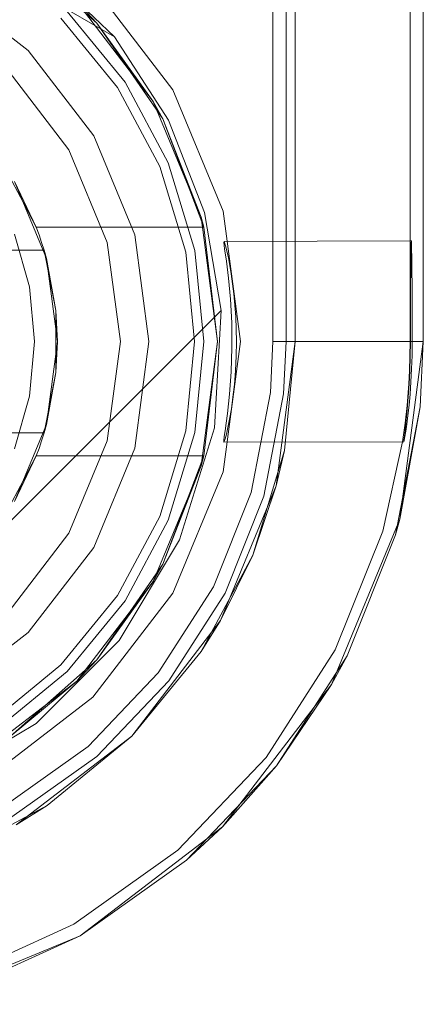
# Model space of a CAD drawing. Extents: x -743 to 300, y 62 to 1112.
# Tile 148 of 179: x 167.8745 to 167.9434, y 606.3686 to 606.5367. Entities that reach past the tile are written whole.
import ezdxf

# ---------------------------------------------------------------- set-up
doc = ezdxf.new("R2010")
doc.units = 0
doc.layers.get('0').update_dxf_attribs({"lineweight": 13})

# ---------------------------------------------------------------- blocks, each defined once
blk = doc.blocks.new('Referenz-A06CPVAYL0')
at = {"color": 251, "linetype": 'ByBlock', "lineweight": 13, "ltscale": 0.13, "true_color": 0x636363}
for p, q in [((167.91772, 609.05991), (167.91772, 606.48178)), ((167.94341, 606.48178), (167.94341, 609.05991)), ((167.94116, 609.04403), (167.94116, 606.49897)), ((167.86591, 606.54818), (167.89065, 606.53381)), ((167.86591, 606.54818), (167.89065, 606.53381)), ((167.89065, 606.53381), (167.87524, 606.54853)), ((167.90065, 606.52475), (167.88699, 606.54255)), ((167.89065, 606.53381), (167.8999, 606.5196)), ((167.89065, 606.53381), (167.89065, 606.53381)), ((167.89065, 606.53381), (167.8999, 606.5196)), ((167.90923, 606.50402), (167.90065, 606.52475)), ((167.8999, 606.5196), (167.90605, 606.5038)), ((167.8999, 606.5196), (167.90605, 606.5038)), ((167.90605, 606.5038), (167.90887, 606.48709)), ((167.90605, 606.5038), (167.90887, 606.48709)), ((167.91216, 606.48178), (167.90923, 606.50402)), ((167.90934, 606.49877), (167.90942, 606.49889)), ((167.90948, 606.49763), (167.90934, 606.49877)), ((167.94116, 606.49897), (167.90942, 606.49889)), ((167.90942, 606.49889), (167.90969, 606.49797)), ((167.90969, 606.49797), (167.91012, 606.49608)), ((167.94137, 606.49897), (167.94116, 606.49897)), ((167.94116, 606.49897), (167.94116, 606.49897)), ((167.94116, 606.49897), (167.94116, 606.49607)), ((167.94128, 606.49607), (167.94131, 606.49766)), ((167.94131, 606.49766), (167.94134, 606.49864)), ((167.94134, 606.49864), (167.94137, 606.49897)), ((167.94139, 606.49864), (167.94137, 606.49897)), ((167.94142, 606.49766), (167.94139, 606.49864)), ((167.94145, 606.49607), (167.94142, 606.49766)), ((167.90977, 606.49552), (167.90948, 606.49763)), ((167.91012, 606.49608), (167.91061, 606.49334)), ((167.94116, 606.49607), (167.94116, 606.49394)), ((167.94126, 606.49394), (167.94128, 606.49607)), ((167.94147, 606.49394), (167.94145, 606.49607)), ((167.91013, 606.4926), (167.90977, 606.49552)), ((167.91061, 606.49334), (167.91107, 606.48991)), ((167.94116, 606.49394), (167.94116, 606.49133)), ((167.94124, 606.49133), (167.94126, 606.49394)), ((167.94149, 606.49133), (167.94147, 606.49394)), ((167.91046, 606.48902), (167.91013, 606.4926)), ((167.94116, 606.49133), (167.94116, 606.48836)), ((167.94123, 606.48836), (167.94124, 606.49133)), ((167.9415, 606.48836), (167.94149, 606.49133)), ((167.91107, 606.48991), (167.91139, 606.48598)), ((167.91068, 606.485), (167.91046, 606.48902)), ((167.94116, 606.48836), (167.94116, 606.48514)), ((167.94122, 606.48514), (167.94123, 606.48836)), ((167.94151, 606.48514), (167.9415, 606.48836)), ((167.90887, 606.48709), (167.82092, 606.39914)), ((167.90887, 606.48709), (167.82092, 606.39914)), ((167.90887, 606.48709), (167.90772, 606.46707)), ((167.90887, 606.48709), (167.90887, 606.48709)), ((167.91139, 606.48598), (167.9115, 606.48178)), ((167.91073, 606.48078), (167.91068, 606.485)), ((167.94116, 606.48514), (167.94116, 606.48178)), ((167.94122, 606.48178), (167.94122, 606.48514)), ((167.94152, 606.48178), (167.94151, 606.48514)), ((167.90923, 606.45954), (167.91216, 606.48178)), ((167.9115, 606.48178), (167.91146, 606.47927)), ((167.91772, 606.48178), (167.91731, 606.47308)), ((167.91988, 606.48178), (167.91772, 606.48178)), ((167.92414, 606.48178), (167.91988, 606.48178)), ((167.92817, 606.48178), (167.92414, 606.48178)), ((167.93185, 606.48178), (167.92817, 606.48178)), ((167.93504, 606.48178), (167.93185, 606.48178)), ((167.93765, 606.48178), (167.93504, 606.48178)), ((167.93958, 606.48178), (167.93765, 606.48178)), ((167.93942, 606.45145), (167.94341, 606.48178)), ((167.94076, 606.48178), (167.93958, 606.48178)), ((167.94116, 606.48178), (167.94076, 606.48178)), ((167.94113, 606.47924), (167.94116, 606.48178)), ((167.94116, 606.48178), (167.94122, 606.48178)), ((167.94119, 606.47924), (167.94122, 606.48178)), ((167.94149, 606.47942), (167.94152, 606.48178)), ((167.94152, 606.48178), (167.94341, 606.48178)), ((167.9106, 606.47662), (167.91073, 606.48078)), ((167.91146, 606.47927), (167.91134, 606.47681)), ((167.94105, 606.47676), (167.94113, 606.47924)), ((167.94111, 606.47676), (167.94119, 606.47924)), ((167.94141, 606.47711), (167.94149, 606.47942)), ((167.91031, 606.47278), (167.9106, 606.47662)), ((167.91134, 606.47681), (167.91115, 606.47446)), ((167.94093, 606.47457), (167.94105, 606.47676)), ((167.941, 606.47456), (167.94111, 606.47676)), ((167.9413, 606.47489), (167.94141, 606.47711)), ((167.91115, 606.47446), (167.9109, 606.47227)), ((167.94083, 606.47305), (167.94093, 606.47457)), ((167.9409, 606.47304), (167.941, 606.47456)), ((167.94114, 606.47281), (167.9413, 606.47489)), ((167.90995, 606.46948), (167.91031, 606.47278)), ((167.91731, 606.47308), (167.91402, 606.456)), ((167.94064, 606.47086), (167.94083, 606.47305)), ((167.94067, 606.47019), (167.9409, 606.47304)), ((167.94097, 606.47089), (167.94114, 606.47281)), ((167.9109, 606.47227), (167.91062, 606.47029)), ((167.94031, 606.46786), (167.94064, 606.47086)), ((167.94078, 606.46917), (167.94097, 606.47089)), ((167.90974, 606.46785), (167.90995, 606.46948)), ((167.91062, 606.47029), (167.91033, 606.46855)), ((167.94043, 606.46784), (167.94067, 606.47019)), ((167.94059, 606.46769), (167.94078, 606.46917)), ((167.90956, 606.46653), (167.90974, 606.46785)), ((167.91033, 606.46855), (167.91004, 606.46709)), ((167.93988, 606.46466), (167.94031, 606.46786)), ((167.94029, 606.4666), (167.94043, 606.46784)), ((167.94041, 606.46648), (167.94059, 606.46769)), ((167.90772, 606.46707), (167.90179, 606.44791)), ((167.90942, 606.46554), (167.90956, 606.46653)), ((167.90978, 606.46595), (167.90957, 606.46515)), ((167.91004, 606.46709), (167.90978, 606.46595)), ((167.94018, 606.46564), (167.94029, 606.4666)), ((167.94027, 606.46555), (167.94041, 606.46648)), ((167.90935, 606.46489), (167.90942, 606.46554)), ((167.90935, 606.46461), (167.90935, 606.46489)), ((167.90942, 606.46469), (167.90935, 606.46461)), ((167.90935, 606.46461), (167.94009, 606.46463)), ((167.90957, 606.46515), (167.90942, 606.46469)), ((167.9365, 606.4494), (167.93988, 606.46466)), ((167.94007, 606.46465), (167.9401, 606.46499)), ((167.94009, 606.46463), (167.94007, 606.46465)), ((167.94009, 606.46463), (167.94016, 606.46493)), ((167.9401, 606.46499), (167.94018, 606.46564)), ((167.94016, 606.46493), (167.94027, 606.46555)), ((167.90065, 606.43881), (167.90923, 606.45954)), ((167.91402, 606.456), (167.90755, 606.43986)), ((167.92771, 606.42319), (167.93942, 606.45145)), ((167.92838, 606.42912), (167.9365, 606.4494)), ((167.90179, 606.44791), (167.89144, 606.43074)), ((167.88699, 606.42102), (167.90065, 606.43881)), ((167.90755, 606.43986), (167.89815, 606.42522)), ((167.89144, 606.43074), (167.87726, 606.41657)), ((167.91657, 606.41073), (167.92838, 606.42912)), ((167.89815, 606.42522), (167.88614, 606.41263)), ((167.90909, 606.39892), (167.92771, 606.42319)), ((167.86919, 606.40736), (167.88699, 606.42102)), ((167.87726, 606.41657), (167.86009, 606.40621)), ((167.88614, 606.41263), (167.87197, 606.40254)), ((167.90149, 606.39492), (167.91657, 606.41073)), ((167.88482, 606.3803), (167.90909, 606.39892)), ((167.88369, 606.38225), (167.90149, 606.39492)), ((167.86382, 606.37317), (167.88369, 606.38225)), ((167.85655, 606.36859), (167.88482, 606.3803))]:
    blk.add_line(p, q, dxfattribs=at)
at = {"color": 9, "linetype": 'ByBlock', "lineweight": 13, "ltscale": 0.13, "true_color": 0xc1c9c4}
for p, q in [((167.92154, 609.05991), (167.92154, 606.48178)), ((167.94341, 606.48178), (167.94341, 609.05991)), ((167.94341, 606.48178), (167.94341, 609.05991)), ((167.91997, 607.53647), (167.91997, 606.48178)), ((167.92154, 606.48178), (167.92154, 606.61928)), ((167.87594, 606.5315), (167.86138, 606.54267)), ((167.87594, 606.5315), (167.86138, 606.54267)), ((167.89248, 606.52605), (167.88257, 606.53813)), ((167.88257, 606.53813), (167.89248, 606.52605)), ((167.89118, 606.52519), (167.88147, 606.53703)), ((167.88712, 606.51694), (167.87594, 606.5315)), ((167.88712, 606.51694), (167.87594, 606.5315)), ((167.88289, 606.5145), (167.87249, 606.52805)), ((167.87249, 606.52805), (167.88289, 606.5145)), ((167.8984, 606.51168), (167.89118, 606.52519)), ((167.89984, 606.51228), (167.89248, 606.52605)), ((167.89248, 606.52605), (167.89984, 606.51228)), ((167.89414, 606.49998), (167.88712, 606.51694)), ((167.89414, 606.49998), (167.88712, 606.51694)), ((167.88943, 606.49872), (167.88289, 606.5145)), ((167.88289, 606.5145), (167.88943, 606.49872)), ((167.90285, 606.49702), (167.8984, 606.51168)), ((167.90438, 606.49733), (167.89984, 606.51228)), ((167.89984, 606.51228), (167.90438, 606.49733)), ((167.89654, 606.48178), (167.89414, 606.49998)), ((167.89654, 606.48178), (167.89414, 606.49998)), ((167.89166, 606.48178), (167.88943, 606.49872)), ((167.88943, 606.49872), (167.89166, 606.48178)), ((167.90435, 606.48178), (167.90285, 606.49702)), ((167.90591, 606.48178), (167.90438, 606.49733)), ((167.90438, 606.49733), (167.90591, 606.48178)), ((167.88943, 606.46485), (167.89166, 606.48178)), ((167.89166, 606.48178), (167.88943, 606.46485)), ((167.89414, 606.46358), (167.89654, 606.48178)), ((167.89414, 606.46358), (167.89654, 606.48178)), ((167.90285, 606.46654), (167.90435, 606.48178)), ((167.90438, 606.46624), (167.90591, 606.48178)), ((167.90591, 606.48178), (167.90438, 606.46624)), ((167.92154, 606.48178), (167.91829, 606.45711)), ((167.91997, 606.48178), (167.91955, 606.47287)), ((167.9197, 606.46319), (167.92154, 606.48178)), ((167.92214, 606.48178), (167.91997, 606.48178)), ((167.92154, 606.48178), (167.92154, 606.48178)), ((167.92639, 606.48178), (167.92214, 606.48178)), ((167.93042, 606.48178), (167.92639, 606.48178)), ((167.9341, 606.48178), (167.93042, 606.48178)), ((167.93729, 606.48178), (167.9341, 606.48178)), ((167.9399, 606.48178), (167.93729, 606.48178)), ((167.93942, 606.45145), (167.94341, 606.48178)), ((167.94183, 606.48178), (167.9399, 606.48178)), ((167.94301, 606.48178), (167.94183, 606.48178)), ((167.94288, 606.47064), (167.94341, 606.48178)), ((167.94288, 606.47064), (167.94341, 606.48178)), ((167.94341, 606.48178), (167.94301, 606.48178)), ((167.94341, 606.48178), (167.94341, 606.48178)), ((167.91955, 606.47287), (167.91618, 606.45537)), ((167.93866, 606.44877), (167.94288, 606.47064)), ((167.93942, 606.45145), (167.94288, 606.47064)), ((167.8984, 606.45189), (167.90285, 606.46654)), ((167.89984, 606.45129), (167.90438, 606.46624)), ((167.90438, 606.46624), (167.89984, 606.45129)), ((167.88289, 606.44906), (167.88943, 606.46485)), ((167.88943, 606.46485), (167.88289, 606.44906)), ((167.88712, 606.44663), (167.89414, 606.46358)), ((167.88712, 606.44663), (167.89414, 606.46358)), ((167.9197, 606.46319), (167.91428, 606.44531)), ((167.91829, 606.45711), (167.9197, 606.46319)), ((167.91829, 606.45711), (167.90877, 606.43413)), ((167.91428, 606.44531), (167.91829, 606.45711)), ((167.91618, 606.45537), (167.90955, 606.43882)), ((167.89118, 606.43838), (167.8984, 606.45189)), ((167.89248, 606.43751), (167.89984, 606.45129)), ((167.89984, 606.45129), (167.89248, 606.43751)), ((167.92771, 606.42319), (167.93942, 606.45145)), ((167.93866, 606.44877), (167.93942, 606.45145)), ((167.87249, 606.43551), (167.88289, 606.44906)), ((167.88289, 606.44906), (167.87249, 606.43551)), ((167.93038, 606.42808), (167.93866, 606.44877)), ((167.87594, 606.43206), (167.88712, 606.44663)), ((167.87594, 606.43206), (167.88712, 606.44663)), ((167.91428, 606.44531), (167.90547, 606.42883)), ((167.90877, 606.43413), (167.91428, 606.44531)), ((167.90955, 606.43882), (167.89992, 606.42383)), ((167.88147, 606.42654), (167.89118, 606.43838)), ((167.88257, 606.42543), (167.89248, 606.43751)), ((167.89248, 606.43751), (167.88257, 606.42543)), ((167.90877, 606.43413), (167.89362, 606.41439)), ((167.90547, 606.42883), (167.90877, 606.43413)), ((167.86138, 606.42089), (167.87594, 606.43206)), ((167.86138, 606.42089), (167.87594, 606.43206)), ((167.89362, 606.41439), (167.90547, 606.42883)), ((167.91834, 606.40934), (167.93038, 606.42808)), ((167.92771, 606.42319), (167.93038, 606.42808)), ((167.86963, 606.41682), (167.88147, 606.42654)), ((167.8705, 606.41552), (167.88257, 606.42543)), ((167.88257, 606.42543), (167.8705, 606.41552)), ((167.89992, 606.42383), (167.88762, 606.41093)), ((167.90909, 606.39892), (167.92771, 606.42319)), ((167.91834, 606.40934), (167.92771, 606.42319)), ((167.89362, 606.41439), (167.87388, 606.39924)), ((167.87918, 606.40253), (167.89362, 606.41439)), ((167.88762, 606.41093), (167.8731, 606.40059)), ((167.90296, 606.39322), (167.91834, 606.40934)), ((167.90909, 606.39892), (167.91834, 606.40934)), ((167.87918, 606.40253), (167.8627, 606.39373)), ((167.87388, 606.39924), (167.87918, 606.40253)), ((167.88482, 606.3803), (167.90909, 606.39892)), ((167.90296, 606.39322), (167.90909, 606.39892)), ((167.88482, 606.3803), (167.90296, 606.39322)), ((167.88482, 606.3803), (167.90296, 606.39322)), ((167.85655, 606.36859), (167.88482, 606.3803)), ((167.86455, 606.37104), (167.88482, 606.3803)), ((167.86455, 606.37104), (167.88482, 606.3803))]:
    blk.add_line(p, q, dxfattribs=at)
at = {"color": 7, "linetype": 'ByBlock', "lineweight": 13, "ltscale": 0.13}
for p, q in [((167.87286, 606.54927), (167.88767, 606.53613)), ((167.88767, 606.53613), (167.87286, 606.54927)), ((167.88767, 606.53613), (167.88423, 606.53979)), ((167.88767, 606.53613), (167.88423, 606.53979)), ((167.88423, 606.53979), (167.89726, 606.5228)), ((167.89726, 606.5228), (167.88423, 606.53979)), ((167.89726, 606.5228), (167.88767, 606.53613)), ((167.88767, 606.53613), (167.8989, 606.51983)), ((167.89726, 606.5228), (167.88767, 606.53613)), ((167.8989, 606.51983), (167.88767, 606.53613)), ((167.8989, 606.51983), (167.89726, 606.5228)), ((167.89726, 606.5228), (167.90546, 606.50301)), ((167.8989, 606.51983), (167.89726, 606.5228)), ((167.90546, 606.50301), (167.89726, 606.5228)), ((167.90546, 606.50301), (167.8989, 606.51983)), ((167.8989, 606.51983), (167.9059, 606.50131)), ((167.90546, 606.50301), (167.8989, 606.51983)), ((167.9059, 606.50131), (167.8989, 606.51983)), ((167.87229, 606.51082), (167.87506, 606.50557)), ((167.87358, 606.50913), (167.87905, 606.49594)), ((167.8773, 606.50131), (167.87358, 606.50913)), ((167.87506, 606.50557), (167.8773, 606.50131)), ((167.9059, 606.50131), (167.90546, 606.50301)), ((167.9059, 606.50131), (167.90546, 606.50301)), ((167.90546, 606.50301), (167.90825, 606.48178)), ((167.90825, 606.48178), (167.90546, 606.50301)), ((167.87778, 606.50002), (167.8773, 606.50131)), ((167.8773, 606.50131), (167.9059, 606.50131)), ((167.8773, 606.50131), (167.9059, 606.50131)), ((167.8773, 606.50131), (167.8773, 606.50131)), ((167.90825, 606.48178), (167.9059, 606.50131)), ((167.9059, 606.50131), (167.9059, 606.50131)), ((167.87614, 606.49111), (167.87358, 606.50013)), ((167.87822, 606.49872), (167.87778, 606.50002)), ((167.87863, 606.49741), (167.87822, 606.49872)), ((167.87863, 606.49741), (167.77382, 606.49741)), ((167.77401, 606.49741), (167.87844, 606.49741)), ((167.87844, 606.49741), (167.87863, 606.49741)), ((167.88066, 606.48706), (167.87863, 606.49741)), ((167.87863, 606.49741), (167.8788, 606.49652)), ((167.87905, 606.49594), (167.87863, 606.49741)), ((167.87863, 606.49741), (167.87863, 606.49741)), ((167.8788, 606.49652), (167.87931, 606.49393)), ((167.87905, 606.49594), (167.88091, 606.48178)), ((167.88066, 606.48706), (167.87905, 606.49594)), ((167.87931, 606.49393), (167.88066, 606.48706)), ((167.877, 606.48178), (167.87614, 606.49111)), ((167.88066, 606.48372), (167.88066, 606.48706)), ((167.88091, 606.48178), (167.88066, 606.48706)), ((167.88066, 606.47985), (167.88066, 606.48372)), ((167.87614, 606.47245), (167.877, 606.48178)), ((167.88091, 606.48178), (167.87905, 606.46763)), ((167.88066, 606.47651), (167.88091, 606.48178)), ((167.90825, 606.48178), (167.90546, 606.46055)), ((167.90546, 606.46055), (167.90825, 606.48178)), ((167.9059, 606.46225), (167.90825, 606.48178)), ((167.88066, 606.47651), (167.88066, 606.47985)), ((167.87863, 606.46616), (167.88066, 606.47651)), ((167.87905, 606.46763), (167.88066, 606.47651)), ((167.88066, 606.47651), (167.87931, 606.46964)), ((167.87358, 606.46344), (167.87614, 606.47245)), ((167.87931, 606.46964), (167.8788, 606.46704)), ((167.87905, 606.46763), (167.87358, 606.45444)), ((167.87863, 606.46616), (167.87905, 606.46763)), ((167.77382, 606.46616), (167.87863, 606.46616)), ((167.87844, 606.46616), (167.77401, 606.46616)), ((167.87822, 606.46484), (167.87863, 606.46616)), ((167.87863, 606.46616), (167.87844, 606.46616)), ((167.8788, 606.46704), (167.87863, 606.46616)), ((167.87863, 606.46616), (167.87863, 606.46616)), ((167.87778, 606.46354), (167.87822, 606.46484)), ((167.8773, 606.46225), (167.87778, 606.46354)), ((167.87358, 606.45444), (167.8773, 606.46225)), ((167.8773, 606.46225), (167.87506, 606.458)), ((167.9059, 606.46225), (167.8773, 606.46225)), ((167.8773, 606.46225), (167.9059, 606.46225)), ((167.8773, 606.46225), (167.8773, 606.46225)), ((167.9059, 606.46225), (167.8989, 606.44374)), ((167.8989, 606.44374), (167.9059, 606.46225)), ((167.90546, 606.46055), (167.9059, 606.46225)), ((167.90546, 606.46055), (167.9059, 606.46225)), ((167.9059, 606.46225), (167.9059, 606.46225)), ((167.90546, 606.46055), (167.89726, 606.44077)), ((167.89726, 606.44077), (167.90546, 606.46055)), ((167.8989, 606.44374), (167.90546, 606.46055)), ((167.8989, 606.44374), (167.90546, 606.46055)), ((167.87506, 606.458), (167.87229, 606.45275)), ((167.8989, 606.44374), (167.88767, 606.42743)), ((167.88767, 606.42743), (167.8989, 606.44374)), ((167.89726, 606.44077), (167.8989, 606.44374)), ((167.89726, 606.44077), (167.8989, 606.44374)), ((167.89726, 606.44077), (167.88423, 606.42378)), ((167.88423, 606.42378), (167.89726, 606.44077)), ((167.88767, 606.42743), (167.89726, 606.44077)), ((167.88767, 606.42743), (167.89726, 606.44077)), ((167.88767, 606.42743), (167.87286, 606.4143)), ((167.87286, 606.4143), (167.88767, 606.42743)), ((167.88423, 606.42378), (167.88767, 606.42743)), ((167.88423, 606.42378), (167.88767, 606.42743)), ((167.88423, 606.42378), (167.86724, 606.41074)), ((167.86724, 606.41074), (167.88423, 606.42378)), ((167.87286, 606.4143), (167.88423, 606.42378)), ((167.87286, 606.4143), (167.88423, 606.42378))]:
    blk.add_line(p, q, dxfattribs=at)

msp = doc.modelspace()

# ---------------------------------------------------------------- block references
at = {"color": 8, "lineweight": 25, "ltscale": 0.25, "true_color": 0x808080}
msp.add_blockref('Referenz-A06CPVAYL0', (0, 0), dxfattribs=at)

doc.saveas('drawing.dxf')
